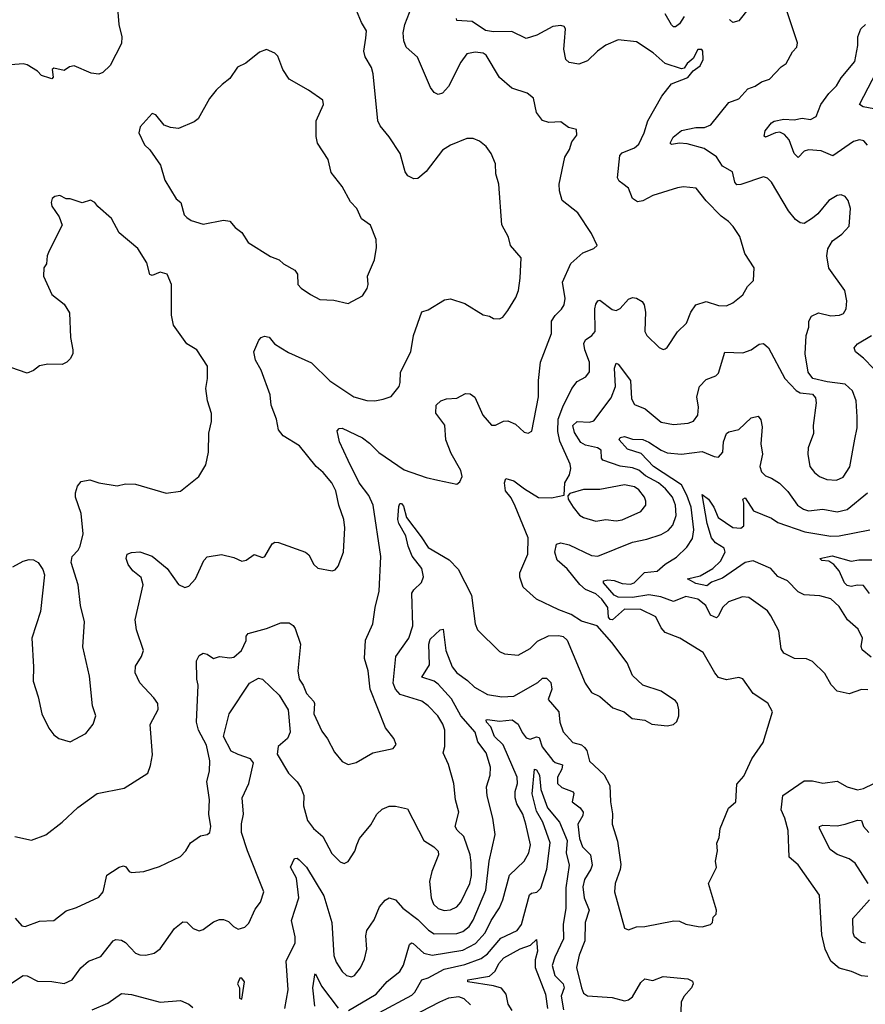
# Model space of a CAD drawing. Extents: x 2133489 to 2292442, y 756223 to 916462.
# Tile 135 of 256: x 2153618 to 2157753, y 873435 to 878249. Entities that reach past the tile are written whole.
import ezdxf

# ---------------------------------------------------------------- set-up
doc = ezdxf.new("R2010")
doc.units = 0

msp = doc.modelspace()

# ---------------------------------------------------------------- linework, layer by layer
at = {"layer": '0CON20XD'}
for points in [[(2153594.6, 874254.6), (2153675, 874237.5), (2153745, 874264), (2153825, 874326), (2153902.6, 874397.4), (2153996.7, 874465), (2154128.7, 874491.3), (2154243.8, 874565), (2154257.6, 874602.4), (2154266.9, 874655), (2154256.8, 874803.2), (2154295.9, 874875.9), (2154294, 874905), (2154273.6, 874933.6), (2154205, 875006.2), (2154183.1, 875055), (2154185, 875087.5), (2154213.8, 875135), (2154224, 875165), (2154188.9, 875265), (2154182.7, 875315), (2154221.8, 875485), (2154211.2, 875521.2), (2154170.6, 875555), (2154148.1, 875585), (2154138.1, 875615), (2154144.3, 875635), (2154165, 875643.1), (2154205, 875646.5), (2154265, 875625.4), (2154339.5, 875565), (2154395, 875487.1), (2154425, 875472.5), (2154445, 875478.8), (2154477.5, 875515), (2154519.2, 875605), (2154535, 875622), (2154605, 875634), (2154665, 875619.2), (2154705, 875602), (2154725, 875607.1), (2154765, 875633.3), (2154805, 875620), (2154816.2, 875625), (2154853, 875687), (2154865, 875694), (2154883.1, 875693.1), (2155016.2, 875645), (2155032.1, 875632.1), (2155055.8, 875585), (2155076.6, 875566.6), (2155146.1, 875553.9), (2155161.2, 875558.8), (2155175, 875576.7), (2155200.9, 875645), (2155207.5, 875765), (2155203.6, 875805), (2155178.8, 875875), (2155164.6, 875945), (2155145, 875984.3), (2155101.9, 876035), (2155067.5, 876065), (2154986, 876165), (2154905.8, 876215), (2154883.6, 876243.6), (2154874.4, 876295), (2154847.8, 876365), (2154842.9, 876415), (2154798.9, 876535), (2154771.5, 876585), (2154762.5, 876625), (2154787.9, 876682.1), (2154798.8, 876695), (2154815, 876701.9), (2154837.3, 876697.3), (2154863.8, 876663.8), (2154895, 876644.6), (2154931.9, 876621.9), (2155045, 876570.8), (2155135, 876483.1), (2155251.2, 876405), (2155315, 876387.1), (2155355, 876385.7), (2155395, 876394), (2155435, 876406.7), (2155472.9, 876455), (2155479.4, 876475), (2155480, 876525), (2155530, 876625), (2155544.2, 876705), (2155585, 876820), (2155615, 876830), (2155695, 876878.8), (2155725, 876884), (2155795, 876861.2), (2155885, 876806.2), (2155915, 876800), (2155935, 876788.8), (2155965, 876786.2), (2155980, 876795), (2156005, 876826.7), (2156045, 876891.2), (2156056.7, 876925), (2156065.8, 876985.8), (2156070, 877085), (2156018.1, 877145), (2156008.8, 877185), (2155975.7, 877245.7), (2155961.8, 877445), (2155947.1, 877495), (2155944.2, 877545), (2155924.1, 877594.1), (2155899.5, 877629.5), (2155865.8, 877655.8), (2155835, 877668.8), (2155805, 877667.5), (2155725, 877635.6), (2155685, 877610.8), (2155605, 877506), (2155565, 877473.3), (2155545, 877471.2), (2155516.7, 877485), (2155502.5, 877505), (2155478.5, 877595), (2155425, 877675.8), (2155380.5, 877730.5), (2155368.9, 877755), (2155347.1, 877985), (2155337.8, 878015), (2155308, 878068), (2155301.5, 878095), (2155310.7, 878159.3), (2155314, 878195), (2155289.2, 878235), (2155265, 878293.8)], [(2153595, 873855.8), (2153628.7, 873818.7), (2153645, 873815.7), (2153715, 873840.8), (2153785, 873844.2), (2153845, 873892), (2153895, 873908), (2154005, 873958), (2154025.8, 873985), (2154044.4, 874065.6), (2154072.5, 874085), (2154104.2, 874105.8), (2154125, 874111.2), (2154137.3, 874107.3), (2154154.1, 874084.1), (2154165, 874078.8), (2154225, 874084.4), (2154302.1, 874107.9), (2154405, 874157.5), (2154431.2, 874185), (2154453.3, 874225), (2154501.7, 874258.3), (2154535, 874264.4), (2154547.8, 874275), (2154553.1, 874305), (2154542.2, 874365), (2154546.2, 874435), (2154532.7, 874525), (2154545.6, 874575), (2154548.1, 874625), (2154531.3, 874701.3), (2154491.8, 874775), (2154483.1, 874815), (2154490, 874995), (2154484, 875025), (2154483.1, 875115), (2154495, 875140), (2154515, 875152), (2154535, 875146.2), (2154565, 875126.2), (2154595, 875135.8), (2154645, 875128.6), (2154665, 875132.9), (2154702.5, 875165), (2154725.7, 875214.3), (2154726.2, 875235), (2154735, 875248), (2154825, 875272.5), (2154895, 875300.8), (2154935, 875300), (2154955, 875286.2), (2154965, 875272.5), (2154990.6, 875195), (2154978.6, 875065), (2154984.4, 875025), (2155004.3, 874995), (2155020, 874955), (2155056, 874915), (2155060, 874905), (2155055.8, 874855), (2155095, 874770), (2155123.2, 874733.2), (2155157, 874667), (2155195, 874622), (2155225, 874608), (2155263, 874617), (2155345, 874664.3), (2155445, 874686.2), (2155458.8, 874705), (2155448, 874735), (2155407.4, 874787.4), (2155331.8, 874975), (2155322.1, 875065), (2155304.5, 875125), (2155308.9, 875215), (2155345.4, 875294.6), (2155356.7, 875375), (2155376.4, 875455), (2155383.6, 875625), (2155347.3, 875875), (2155325, 875923.1), (2155277.5, 875985), (2155224, 876094), (2155182.1, 876185), (2155170.8, 876239.2), (2155180.5, 876249.5), (2155195, 876251.2), (2155295, 876203.8), (2155329.1, 876179.1), (2155373.6, 876133.6), (2155498.5, 876048.5), (2155605, 876010), (2155662.3, 875997.7), (2155755, 875978.8), (2155770.7, 875989.3), (2155782, 876015), (2155775.6, 876045), (2155728.6, 876128.6), (2155702.5, 876195), (2155696.6, 876266.6), (2155653.5, 876325), (2155654.2, 876365), (2155676.7, 876385), (2155704.4, 876395.6), (2155755, 876399.2), (2155798.3, 876421.7), (2155820.3, 876420.3), (2155843.6, 876403.6), (2155882.5, 876315), (2155925, 876266.2), (2155945, 876266.2), (2155984.3, 876285.7), (2156005, 876287.1), (2156042.1, 876272.1), (2156085, 876232), (2156105, 876228), (2156122.5, 876237.5), (2156154.5, 876405), (2156154.6, 876485), (2156165.5, 876575), (2156218.1, 876715), (2156219.5, 876775), (2156236.7, 876803.3), (2156266.8, 876833.2), (2156281.4, 876855), (2156285.6, 876885), (2156272.5, 876965), (2156313.5, 877056.5), (2156371.2, 877108.8), (2156425, 877130), (2156442.5, 877145), (2156415, 877203.3), (2156346.7, 877305), (2156271.2, 877365), (2156257, 877413), (2156256.7, 877445), (2156283.7, 877576.3), (2156306.7, 877615), (2156318.9, 877651.1), (2156342.5, 877685), (2156341.7, 877711.7), (2156302.3, 877722.3), (2156265, 877750), (2156205, 877746), (2156175, 877756.7), (2156146, 877795), (2156130, 877865), (2156099.1, 877889.1), (2156025, 877914), (2155965, 877965.7), (2155899.2, 878075), (2155884.5, 878084.5), (2155845, 878090.9), (2155805, 878082.5), (2155775, 878040.8), (2155715, 877922.5), (2155685, 877890), (2155665, 877882.5), (2155645, 877892.5), (2155626.8, 877916.8), (2155562.9, 878065), (2155508.5, 878115), (2155495.9, 878145.9), (2155493.6, 878185), (2155502.2, 878225), (2155535.8, 878314.2)], [(2157702.7, 876197.3), (2157713.8, 876253.8), (2157713.6, 876306.4), (2157708.5, 876385), (2157691.4, 876435), (2157655, 876466.7), (2157567.6, 876477.6), (2157496.7, 876495), (2157473.8, 876525), (2157458.6, 876615), (2157464.4, 876705), (2157476.4, 876745), (2157476.9, 876775), (2157490.5, 876799.5), (2157525, 876816.2), (2157585, 876801.5), (2157627.5, 876805), (2157647, 876813), (2157660.5, 876835), (2157663.8, 876875), (2157652.9, 876925), (2157575, 877034), (2157564.5, 877095), (2157570.9, 877129.1), (2157592.6, 877167.4), (2157638.9, 877201.1), (2157675, 877240), (2157681.2, 877325), (2157669.4, 877365), (2157655, 877384), (2157635, 877392), (2157615, 877388.6), (2157575, 877364.4), (2157520.6, 877299.4), (2157495, 877278.6), (2157455, 877252.5), (2157435, 877256), (2157411.7, 877271.7), (2157378, 877315), (2157294.2, 877455), (2157275, 877474.2), (2157255, 877480), (2157145, 877443.8), (2157125, 877442.2), (2157115.6, 877455), (2157104.2, 877505), (2157055, 877533.5), (2157025, 877578), (2156965, 877618.9), (2156882.4, 877642.4), (2156845, 877644.7), (2156805, 877638.6), (2156798.6, 877645), (2156814.4, 877675), (2156855, 877706.7), (2156925, 877721.5), (2156967.4, 877722.6), (2156998, 877735), (2157085.9, 877844.1), (2157135, 877862), (2157179.1, 877910.9), (2157215, 877924.2), (2157245, 877945.7), (2157285, 877958), (2157342, 878018), (2157366, 878035), (2157397.9, 878092.1), (2157418.8, 878115), (2157421.2, 878135), (2157362.4, 878312.4)], [(2157185, 878306.2), (2157135, 878242.9), (2157105, 878235.5), (2157089.8, 878249.8)], [(2153567.9, 873532.1), (2153635, 873575.8), (2153655, 873574), (2153705, 873547.5), (2153775, 873546), (2153835, 873536.7), (2153875.3, 873554.7), (2153916.9, 873613.1), (2153954.6, 873645.4), (2154015, 873668), (2154074.5, 873745.5), (2154088.8, 873751.2), (2154115, 873748.1), (2154135, 873737.5), (2154185, 873684.4), (2154205, 873676.7), (2154235, 873675.6), (2154275, 873684.3), (2154304.6, 873705.4), (2154375, 873806), (2154415, 873838), (2154435, 873836.2), (2154465.7, 873805.7), (2154495, 873794.2), (2154515, 873800), (2154565, 873837.5), (2154595, 873850), (2154615, 873850), (2154639.7, 873839.7), (2154663.3, 873815), (2154687, 873803), (2154718.3, 873811.7), (2154738.3, 873831.7), (2154770.2, 873899.8), (2154795.6, 873935), (2154811.9, 873985), (2154732.1, 874185), (2154702.9, 874275), (2154702.8, 874317.2), (2154712.1, 874365), (2154705.5, 874444.5), (2154737.8, 874515), (2154761.4, 874615), (2154746.9, 874635), (2154686.7, 874656.7), (2154651.8, 874671.8), (2154615, 874744.5), (2154641.6, 874855), (2154741.4, 875005), (2154785, 875029.1), (2154805, 875024.8), (2154887, 874947), (2154931.1, 874875), (2154941, 874765), (2154927.6, 874735), (2154881.2, 874695), (2154877.3, 874657.3), (2154933.3, 874565), (2154975, 874522.9), (2154992.2, 874495), (2155007.8, 874455), (2155005.5, 874404.5), (2155025, 874334.2), (2155054.4, 874295), (2155100, 874255), (2155145, 874172), (2155185, 874130.8), (2155205, 874123.8), (2155225, 874133.8), (2155256.9, 874183.1), (2155266.7, 874215), (2155279.4, 874245), (2155335, 874312), (2155365, 874364), (2155390.9, 874389.1), (2155425, 874404), (2155455, 874404.2), (2155515, 874391.2), (2155595, 874236.2), (2155643.8, 874205), (2155664.2, 874184.2), (2155665.7, 874165), (2155633.5, 874085), (2155621.8, 874035), (2155630.4, 873955), (2155641.8, 873925), (2155665, 873903.6), (2155694.1, 873894.1), (2155725, 873896), (2155755, 873912.1), (2155775.3, 873935), (2155819.8, 874025), (2155827.3, 874065), (2155826.6, 874126.6), (2155821.2, 874165), (2155789.2, 874255), (2155756.6, 874286.6), (2155747.9, 874305), (2155765.4, 874375), (2155749.2, 874435), (2155741.8, 874515), (2155715, 874608), (2155689.6, 874665), (2155696.7, 874695), (2155697.1, 874775), (2155687.1, 874805), (2155663.3, 874845), (2155615.5, 874895), (2155585, 874916.2), (2155478.8, 874948.8), (2155455.7, 874975), (2155443.6, 875005), (2155458.2, 875135), (2155521.3, 875225), (2155540.4, 875285), (2155535.5, 875444.5), (2155545, 875462), (2155583, 875497), (2155592.5, 875525), (2155583.9, 875565), (2155536.7, 875626.7), (2155517.2, 875675), (2155505.5, 875725.5), (2155471.6, 875785), (2155467.3, 875805), (2155471.8, 875868.2), (2155476.7, 875883.3), (2155485, 875883.8), (2155495, 875870.8), (2155509.7, 875815), (2155580.8, 875720.8), (2155615, 875667.6), (2155718.5, 875608.5), (2155762.7, 875562.7), (2155826.7, 875435), (2155845.4, 875295), (2155856, 875266), (2155965, 875160), (2155988.3, 875148.3), (2156055, 875141.1), (2156114, 875175), (2156149.5, 875210.5), (2156204.2, 875235.8), (2156255, 875237.5), (2156275, 875232.5), (2156294.5, 875214.5), (2156383.5, 875005), (2156415, 874958.8), (2156455, 874939.2), (2156518.8, 874885), (2156574.4, 874864.4), (2156613, 874833), (2156675, 874824.3), (2156710, 874805), (2156783.9, 874796.1), (2156815, 874803.3), (2156831.7, 874818.3), (2156841.2, 874845), (2156842, 874875), (2156835.7, 874905), (2156825, 874918.8), (2156755.4, 874965.4), (2156665.8, 874995.8), (2156615, 875042), (2156588, 875105), (2156513.7, 875203.7), (2156442.5, 875285), (2156365, 875308.8), (2156315, 875341.2), (2156255, 875362.9), (2156145, 875415.5), (2156080.6, 875475), (2156063.1, 875523.1), (2156063.5, 875545), (2156103.5, 875636.5), (2156105.2, 875715), (2156041.1, 875871.1), (2156021.1, 875911.1), (2155994.2, 875945), (2155989.2, 875985), (2155995, 876006.2), (2156035, 875994.2), (2156086, 875955), (2156155, 875913.5), (2156218.8, 875911.2), (2156280, 875925), (2156284.2, 875985), (2156306.2, 876023.8), (2156313.6, 876055), (2156310, 876075), (2156258.8, 876188.8), (2156250.4, 876235), (2156251.7, 876295), (2156273.8, 876356.2), (2156318.6, 876445), (2156345, 876479.2), (2156386.9, 876503.1), (2156405, 876526.7), (2156404.7, 876575), (2156381.4, 876635), (2156376.2, 876665), (2156385, 876682.9), (2156415.9, 876704.1), (2156431.5, 876725), (2156430.4, 876835), (2156435, 876858.8), (2156445, 876874.2), (2156455, 876877.1), (2156515, 876832.2), (2156535, 876826.7), (2156555, 876837.1), (2156595, 876883.3), (2156615, 876890.6), (2156635, 876887.1), (2156661.5, 876871.5), (2156672.2, 876855), (2156678.6, 876818.6), (2156676.4, 876775), (2156675.8, 876725), (2156684.4, 876704.4), (2156745, 876646.2), (2156765, 876636.7), (2156775, 876640), (2156785, 876646.7), (2156835, 876722), (2156879.4, 876765), (2156900.5, 876819.5), (2156925, 876855.5), (2156975, 876870.5), (2157035, 876851.1), (2157075, 876850), (2157105, 876864.2), (2157155, 876904), (2157178, 876945), (2157206.8, 876973.2), (2157210, 877035), (2157164.2, 877105), (2157139.7, 877189.7), (2157107.9, 877237.9), (2157085, 877262.5), (2157048.2, 877288.2), (2156975, 877362.9), (2156925.5, 877425.5), (2156865, 877431.1), (2156835, 877426.9), (2156715, 877390), (2156665, 877363.1), (2156639.1, 877359.1), (2156615, 877374.2), (2156595.6, 877425), (2156567.2, 877447.2), (2156549.8, 877459.8), (2156541.5, 877475), (2156552.5, 877585), (2156565, 877597.3), (2156625, 877622.7), (2156645, 877640), (2156671.8, 877695), (2156689.2, 877755), (2156757.5, 877875), (2156806.2, 877935), (2156885, 877966.2), (2156911.7, 877998.3), (2156945, 878024), (2156960, 878055), (2156959.2, 878095), (2156954, 878104), (2156935, 878104), (2156911.5, 878058.5), (2156882, 878035), (2156867.7, 878012.3), (2156855, 878008.8), (2156773.8, 878035), (2156716.6, 878086.6), (2156635, 878141.4), (2156545, 878150), (2156485, 878124.5), (2156442.9, 878095), (2156395, 878047.3), (2156351.7, 878031.7), (2156305, 878040), (2156288.6, 878055), (2156279.2, 878105), (2156282.1, 878142.1), (2156286.4, 878205), (2156280, 878215), (2156265, 878220.4), (2156225, 878215.3), (2156147.4, 878172.6), (2156095, 878157.8), (2156025, 878191.5), (2155935, 878190.3), (2155896.6, 878196.6), (2155829.9, 878239.9), (2155755, 878244.5), (2155754.2, 878254.2)], [(2154097.8, 878285), (2154102.2, 878225), (2154117.5, 878165), (2154115, 878132.5), (2154060, 878025), (2154025, 877990.8), (2154005, 877982.9), (2153967, 877987), (2153885, 878023.8), (2153862.3, 878017.7), (2153835, 878000), (2153785, 878012.5), (2153777.5, 878005), (2153781.7, 877968.3), (2153775, 877960), (2153765, 877962.5), (2153725, 877976.7), (2153705, 877996.7), (2153655, 878027.5), (2153635, 878033.3), (2153575, 878028)], [(2156868.2, 878265), (2156845, 878229.4), (2156825, 878214.4), (2156815, 878214.4), (2156805, 878224), (2156775, 878277.8)], [(2157764.4, 877635), (2157746.8, 877656.8), (2157725, 877661.8), (2157695, 877653.8), (2157595, 877583.9), (2157537.3, 877607.3), (2157475, 877612.3), (2157455, 877605.4), (2157425, 877575.7), (2157405.3, 877595.3), (2157381.3, 877661.3), (2157357.6, 877687.6), (2157335, 877698.9), (2157313.8, 877696.2), (2157265, 877674.5), (2157259.4, 877679.4), (2157263.6, 877705), (2157295, 877744.4), (2157307.8, 877752.2), (2157355, 877762.8), (2157405, 877758.7), (2157445, 877768), (2157485, 877760.4), (2157513.1, 877775), (2157535.4, 877834.6), (2157575, 877888.1), (2157612.5, 877925), (2157634.5, 877965), (2157702.3, 878045), (2157716.6, 878123.4), (2157716.1, 878165), (2157731.2, 878205), (2157755, 878225.4)], [(2155225, 876861.2), (2155295, 876898.8), (2155317.5, 876935), (2155322.5, 876955), (2155318.1, 876995), (2155352.5, 877075), (2155363.1, 877135), (2155361.9, 877175), (2155334.2, 877245), (2155288.8, 877275), (2155266, 877325), (2155235, 877358.8), (2155195, 877433.3), (2155141.4, 877501.4), (2155126.7, 877565), (2155074.3, 877645), (2155067.9, 877677.9), (2155068.1, 877755), (2155103.3, 877835), (2155100, 877855), (2155030, 877905), (2154935, 877957.5), (2154904.4, 878005), (2154880, 878070), (2154865, 878085.8), (2154825, 878104), (2154790.3, 878089.7), (2154723.6, 878036.4), (2154683.8, 878016.2), (2154645, 877961.2), (2154608.6, 877931.4), (2154578.6, 877905), (2154546.6, 877863.4), (2154491.2, 877765), (2154471.2, 877748.8), (2154395, 877716.7), (2154355, 877722), (2154325, 877733.8), (2154283.9, 877783.9), (2154265, 877790), (2154206.7, 877725), (2154201.2, 877695), (2154227.5, 877637.5), (2154255, 877613.3), (2154307, 877537), (2154327.1, 877465), (2154383.1, 877373.1), (2154406.7, 877355), (2154422.5, 877295), (2154435, 877281.2), (2154457, 877267), (2154515, 877249.2), (2154615, 877268), (2154645, 877263.3), (2154672.3, 877232.3), (2154705, 877208.8), (2154735, 877160), (2154845, 877091.4), (2154887.5, 877075), (2154907.5, 877055), (2154963.3, 877025), (2154976, 877005), (2154978.8, 876955), (2154995, 876936.2), (2155040, 876905), (2155085, 876880.8), (2155155, 876877.5), (2155225, 876861.2)], [(2157795, 877813.4), (2157743.5, 877823.5), (2157725.7, 877835), (2157828.9, 878035)], [(2153585, 875573.3), (2153635, 875601.2), (2153665, 875610), (2153685, 875607.5), (2153707.5, 875595), (2153730.7, 875560.7), (2153738.8, 875535), (2153720, 875355), (2153677.5, 875225), (2153686, 875085), (2153683.8, 875015), (2153708.3, 874938.3), (2153725.8, 874855.8), (2153761.2, 874785), (2153785, 874752.5), (2153810, 874735), (2153865, 874717.5), (2153941.7, 874758.3), (2153978, 874805), (2153990, 874845), (2153974.2, 874895), (2153959.7, 875039.7), (2153927.3, 875182.7), (2153935.6, 875305), (2153915.7, 875385), (2153904, 875485), (2153869.2, 875595), (2153874.3, 875625), (2153903.1, 875655), (2153913.3, 875675), (2153928.2, 875735), (2153918.1, 875835), (2153891.1, 875915), (2153890.6, 875935), (2153901.1, 875968.9), (2153918.7, 875991.3), (2153960.9, 875999.1), (2154005, 875984.5), (2154095, 875970), (2154135, 875979.2), (2154185, 875978), (2154335, 875934), (2154405, 875944), (2154493.3, 876015), (2154527.9, 876072.1), (2154540.8, 876135), (2154542.3, 876227.7), (2154555.8, 876284.2), (2154555.9, 876324.1), (2154535.7, 876385.7), (2154528, 876445), (2154535.7, 876495), (2154535.6, 876555), (2154485, 876634), (2154434.6, 876664.6), (2154370.8, 876755), (2154360.8, 876805), (2154360, 876955), (2154338.8, 877005), (2154305, 877014.3), (2154265, 876998.8), (2154255, 877002.5), (2154240.3, 877060.3), (2154195, 877130), (2154105, 877206.2), (2154066.7, 877276.7), (2154000, 877335), (2153985.9, 877355.9), (2153965, 877366.7), (2153923.3, 877353.3), (2153865, 877372.5), (2153845, 877372.5), (2153815, 877388.8), (2153790, 877385), (2153777.5, 877375), (2153772, 877355), (2153775, 877337.5), (2153811.2, 877285), (2153826.2, 877245), (2153761.3, 877118.7), (2153752.5, 877095), (2153748.8, 877055), (2153736.7, 877035), (2153734, 876995), (2153774.6, 876904.6), (2153835, 876858), (2153862, 876815), (2153865.8, 876695), (2153878.6, 876635), (2153878.6, 876615), (2153865, 876591.2), (2153848.8, 876575), (2153825, 876563.3), (2153755, 876564.4), (2153715, 876557.1), (2153685, 876534.3), (2153655, 876521.4), (2153575, 876549.2)], [(2157795, 876542.7), (2157745, 876594.6), (2157705.7, 876625), (2157698.6, 876645), (2157715.8, 876664.2), (2157784.4, 876705)], [(2154914.7, 873415), (2154930.4, 873505), (2154921.3, 873645), (2154965.3, 873735), (2154965.7, 873765), (2154947.7, 873845), (2154983.5, 873955), (2154972.3, 874052.3), (2154942, 874105), (2154961.7, 874148.3), (2154975, 874148.6), (2154985, 874141.4), (2155020.6, 874105), (2155105.4, 873965), (2155144.1, 873835), (2155153.9, 873673.9), (2155165, 873641.4), (2155194.5, 873595), (2155216.2, 873575), (2155240.9, 873569.1), (2155255, 873575.8), (2155285, 873612.9), (2155304, 873655), (2155315.4, 873705), (2155311.1, 873768.9), (2155315.8, 873795), (2155352.2, 873847.8), (2155377.8, 873912.2), (2155405, 873944), (2155425, 873956.2), (2155456.4, 873946.4), (2155490.9, 873905), (2155565, 873850.3), (2155616.9, 873796.9), (2155645, 873779.7), (2155755, 873781.1), (2155785, 873791.2), (2155815.9, 873815), (2155835, 873845.5), (2155897.8, 873992.2), (2155913.5, 874135), (2155943.9, 874265), (2155932.1, 874345), (2155904.6, 874454.6), (2155901.6, 874498.4), (2155919.5, 874555), (2155920, 874595), (2155898.9, 874665), (2155857.8, 874717.8), (2155845.8, 874765), (2155775.6, 874845), (2155729.2, 874929.2), (2155665, 875000.8), (2155644.8, 875014.8), (2155584.4, 875035), (2155622.1, 875095), (2155618.3, 875195), (2155625, 875220.4), (2155675, 875265.6), (2155688.7, 875268.7), (2155701.9, 875165), (2155732.8, 875085), (2155756.1, 875055), (2155808.1, 875018.1), (2155842.5, 874985), (2155905, 874948.9), (2155975, 874937.7), (2156035, 874941.6), (2156151.6, 875008.4), (2156175, 875028.9), (2156195, 875029.4), (2156215, 875007.5), (2156220.4, 874975), (2156202.2, 874925), (2156254.2, 874864.2), (2156259.2, 874815), (2156275, 874767.5), (2156322.9, 874715), (2156365, 874702.7), (2156380.3, 874690.3), (2156390.9, 874675), (2156405, 874624), (2156476.3, 874556.3), (2156503.8, 874505), (2156506.7, 874425), (2156516.6, 874366.6), (2156515.6, 874315), (2156542.2, 874232.2), (2156557.6, 874117.6), (2156555.3, 874094.7), (2156529.5, 874025), (2156526.5, 873985), (2156575, 873806.7), (2156595, 873798.8), (2156635, 873814), (2156675, 873815.8), (2156817.3, 873842.7), (2156845, 873840.8), (2156875, 873826.2), (2156935.9, 873815.9), (2156955, 873814.2), (2156996.2, 873825), (2157006.2, 873835), (2157009.3, 873860.7), (2157023.9, 873876.1), (2157026, 873895), (2156987.1, 874025), (2157026.2, 874103.8), (2157020, 874135), (2157030, 874185), (2157027, 874223), (2157039.3, 874250.7), (2157043.3, 874295), (2157085, 874393.3), (2157120, 874425), (2157125, 874511.2), (2157159.4, 874550.6), (2157199.2, 874635), (2157254.2, 874715), (2157299.2, 874865), (2157277.4, 874907.4), (2157204.6, 874954.6), (2157155, 875026.2), (2157135, 875032), (2157075, 875021.9), (2157035, 875033.1), (2157016.9, 875055), (2156960.8, 875155), (2156845.6, 875225.6), (2156775, 875252.5), (2156755.6, 875275), (2156728.6, 875328.6), (2156656.2, 875365), (2156575, 875366.5), (2156516.5, 875315), (2156505, 875315.7), (2156497.3, 875327.3), (2156494.9, 875374.9), (2156465.2, 875415), (2156435, 875441), (2156385, 875463.2), (2156357.1, 875487.1), (2156295, 875564.5), (2156247, 875607), (2156235.3, 875645), (2156242.5, 875685), (2156265, 875691.1), (2156305, 875682.1), (2156415, 875629.1), (2156445, 875625.6), (2156615, 875694.6), (2156685, 875708.7), (2156755, 875732), (2156789.2, 875750.8), (2156812.7, 875777.3), (2156827.9, 875825), (2156824.5, 875874.5), (2156811.1, 875915), (2156776.2, 875955), (2156741.4, 875985), (2156678.6, 876018.6), (2156645, 876046.1), (2156615, 876057.7), (2156555, 876065.5), (2156470, 876095), (2156463.8, 876105), (2156462.2, 876145), (2156444, 876155), (2156385, 876168.3), (2156362.4, 876182.4), (2156331, 876231), (2156323.8, 876265), (2156345, 876284.1), (2156405, 876280.7), (2156425, 876288.2), (2156510.5, 876399.5), (2156531.7, 876455), (2156527.5, 876545), (2156535, 876568.8), (2156545, 876564), (2156604.7, 876485), (2156610, 876395), (2156625, 876366.7), (2156676.8, 876346.8), (2156755, 876281.1), (2156815, 876270.3), (2156886.3, 876276.3), (2156913.4, 876286.6), (2156933.9, 876316.1), (2156937.2, 876355), (2156929.3, 876405), (2156942.7, 876455), (2156975, 876490), (2157022.7, 876507.3), (2157035, 876520), (2157066, 876624), (2157155, 876620), (2157195, 876635.6), (2157235, 876661.9), (2157255, 876665.6), (2157280, 876645), (2157360, 876495), (2157415, 876436.7), (2157435, 876424), (2157495, 876417.5), (2157509.5, 876399.5), (2157513.8, 876375), (2157498.1, 876265), (2157499.4, 876225), (2157473.9, 876156.1), (2157471.8, 876125), (2157482.5, 876065), (2157505.4, 876035.4), (2157530, 876015), (2157565, 876000.4), (2157612.8, 875997.2), (2157645, 876012.2), (2157677.3, 876062.7), (2157702.7, 876197.3)], [(2157765, 874972.7), (2157735, 874973.5), (2157675, 874952.9), (2157615, 874965.7), (2157586.2, 874996.2), (2157555, 875052), (2157495, 875110.6), (2157465, 875124.4), (2157407.5, 875125), (2157355, 875152), (2157342.4, 875172.4), (2157330.6, 875260.6), (2157290.8, 875335), (2157275, 875358), (2157184.5, 875424.5), (2157152.4, 875427.6), (2157085, 875402.5), (2157055, 875375.7), (2157036, 875334), (2157025, 875324.6), (2156996.9, 875336.9), (2156973.1, 875385), (2156934.6, 875415.4), (2156875, 875428.9), (2156815, 875403.7), (2156753.6, 875426.4), (2156695, 875436.5), (2156615, 875423.1), (2156545, 875425.2), (2156525.8, 875435.8), (2156472.2, 875495), (2156473.5, 875505), (2156495, 875510.8), (2156525, 875507.3), (2156565, 875491.6), (2156605, 875489.8), (2156623.3, 875495), (2156674, 875546), (2156735, 875552.7), (2156775, 875587.3), (2156829.2, 875620.8), (2156880.6, 875669.4), (2156908, 875712), (2156914.4, 875755), (2156901.2, 875865), (2156881, 875925), (2156855, 875974.7), (2156718, 876065), (2156657.2, 876127.2), (2156589.9, 876149.9), (2156549.5, 876195), (2156554, 876206), (2156575, 876211.2), (2156615, 876198.5), (2156665, 876195.8), (2156695, 876182.9), (2156755, 876143.9), (2156785, 876131.8), (2156855, 876124), (2156955, 876137.8), (2157015, 876112.5), (2157035, 876110), (2157056.1, 876133.9), (2157060.4, 876185), (2157075, 876225.8), (2157085.5, 876234.5), (2157135, 876245.6), (2157195, 876302.5), (2157230, 876310), (2157242.2, 876292.2), (2157248.3, 876258.3), (2157242.9, 876175), (2157250, 876125), (2157237.8, 876065), (2157245, 876038.8), (2157265, 876018.6), (2157295, 876008.1), (2157333.1, 875983.1), (2157375, 875942.5), (2157422.2, 875875), (2157451.4, 875855), (2157475, 875847.3), (2157545, 875855.3), (2157615, 875842.5), (2157665.2, 875854.8), (2157764.3, 875935)], [(2156435, 875796.9), (2156485, 875804.6), (2156535, 875798.7), (2156565, 875803.3), (2156655.3, 875844.7), (2156679.5, 875875), (2156680.5, 875895), (2156673.3, 875915), (2156645, 875950), (2156624.3, 875965), (2156575, 875974.7), (2156455, 875952.7), (2156375, 875952.5), (2156308.3, 875931.7), (2156298.3, 875921.7), (2156300, 875905), (2156324, 875865), (2156356.4, 875826.4), (2156375, 875814.4), (2156435, 875796.9)], [(2157782.1, 875132.1), (2157737.5, 875167.5), (2157732.9, 875185), (2157740, 875225), (2157718.3, 875268.3), (2157666.9, 875315), (2157625, 875380), (2157585, 875417.5), (2157531.7, 875431.7), (2157455, 875436.2), (2157425, 875452.3), (2157372.9, 875505), (2157325, 875526.2), (2157290.6, 875565), (2157205, 875602.7), (2157165, 875595.8), (2157055, 875518), (2157000.8, 875499.2), (2156978.5, 875481.5), (2156925, 875492.2), (2156884.2, 875515), (2156945, 875529.7), (2157008.2, 875565), (2157045, 875600.9), (2157068.4, 875645), (2157062.3, 875665), (2157020.5, 875690.5), (2157001.4, 875715), (2156980.6, 875785), (2156955, 875927.5), (2156986.2, 875905), (2157012.5, 875865), (2157034.4, 875814.4), (2157105, 875766.9), (2157145, 875762.5), (2157160, 875775), (2157160, 875885), (2157154.7, 875905), (2157165, 875911.4), (2157206.9, 875846.9), (2157295, 875811.1), (2157325, 875790.8), (2157457.5, 875745), (2157585, 875723.5), (2157625.7, 875725.8), (2157775, 875753.9)], [(2157774, 875444), (2157745, 875482.7), (2157715, 875484.7), (2157685, 875477.5), (2157665, 875481.9), (2157651, 875495), (2157625, 875553.6), (2157599.5, 875585), (2157575, 875600.9), (2157540, 875605), (2157531.2, 875615), (2157592, 875628), (2157685, 875601.5), (2157721.7, 875608.3), (2157785, 875607.9)], [(2155541.5, 873731.5), (2155595, 873684.7), (2155634.7, 873674.7), (2155785, 873699.6), (2155847.5, 873732.5), (2155894.8, 873785), (2155924.1, 873845), (2155964, 873906), (2155980.3, 873945), (2156013.6, 874066.4), (2156084.6, 874135.4), (2156107.5, 874175), (2156115.4, 874215), (2156093.8, 874315), (2156078, 874365), (2156049.7, 874415), (2156041, 874445), (2156041.2, 874475), (2156052.6, 874515), (2156050, 874545), (2155983.1, 874703.1), (2155939.3, 874745), (2155921.7, 874791.7), (2155900.9, 874815), (2155898.8, 874825), (2155905, 874827.8), (2155965, 874818.9), (2156026.2, 874826.2), (2156055.2, 874805.2), (2156075, 874763.8), (2156095, 874737.8), (2156115, 874731.2), (2156145, 874742.2), (2156158.9, 874738.9), (2156173.4, 874693.4), (2156225, 874626.8), (2156236.7, 874616.7), (2156271.8, 874605), (2156269.8, 874585), (2156247.3, 874545), (2156247.3, 874515), (2156268.9, 874495), (2156323.9, 874473.9), (2156327.9, 874465), (2156319.5, 874425), (2156359.2, 874395), (2156374, 874375), (2156371.7, 874358.3), (2156347.2, 874315), (2156356.4, 874245), (2156370.8, 874205), (2156409.3, 874165), (2156417.2, 874115), (2156411.6, 874095), (2156380.6, 874045), (2156371.5, 874008.5), (2156378.4, 873955), (2156403.7, 873895), (2156384, 873835), (2156381.1, 873745), (2156354, 873675), (2156340.7, 873615), (2156365.3, 873515.3), (2156375, 873488.6), (2156395, 873475.6), (2156515, 873467.5), (2156575, 873451.9), (2156595, 873456.9), (2156615, 873470.8), (2156655, 873542), (2156675, 873559.2), (2156715, 873551.4), (2156765, 873570.6), (2156885, 873560), (2156908.8, 873548.8), (2156912, 873535), (2156904, 873515), (2156866.5, 873473.5), (2156852.3, 873445), (2156848.5, 873315)], [(2155377.5, 873395), (2155535, 873480), (2155550, 873495), (2155585, 873554.6), (2155615, 873564.2), (2155693.8, 873606.2), (2155795, 873630.1), (2155875, 873659.4), (2155905, 873682.1), (2155971.3, 873758.7), (2156050, 873795), (2156072.2, 873825), (2156110.7, 873969.3), (2156121, 873979), (2156146.7, 873983.3), (2156166.8, 874003.2), (2156195.1, 874094.9), (2156212, 874225), (2156176.1, 874326.1), (2156145, 874378.5), (2156123.7, 874463.7), (2156135, 874584), (2156145, 874581.4), (2156159.3, 874555), (2156167, 874485), (2156198.4, 874395), (2156257.5, 874325), (2156294.6, 874235), (2156290.8, 874175), (2156304.8, 874115), (2156288.1, 874005), (2156288.9, 873905), (2156275.2, 873825.2), (2156278.1, 873755), (2156234.2, 873665), (2156221.4, 873625), (2156234.7, 873575), (2156275, 873534.6), (2156281.4, 873515), (2156266.5, 873475), (2156277.1, 873407.1)], [(2157765, 873570), (2157735, 873574.4), (2157685.5, 873595.5), (2157625, 873611.5), (2157585.5, 873645), (2157557.5, 873705), (2157541.4, 873775), (2157528.8, 873968.8), (2157425, 874117.3), (2157381.5, 874155), (2157375.5, 874284.5), (2157360.3, 874345), (2157341.1, 874385), (2157350.6, 874455), (2157455, 874527.1), (2157495, 874527.8), (2157545, 874515.6), (2157615, 874525.5), (2157665, 874497.9), (2157715, 874483.5), (2157745, 874490.4), (2157795.2, 874514.8)], [(2157767.4, 874025), (2157704.5, 874125), (2157675, 874145.4), (2157615, 874168.1), (2157582, 874192), (2157528.9, 874295), (2157530, 874305), (2157545, 874311.5), (2157615, 874307.7), (2157654.6, 874315.4), (2157715, 874334.4), (2157735, 874333.8), (2157744.3, 874305), (2157770, 874275)], [(2157755, 873734.4), (2157735, 873737.5), (2157700.5, 873765), (2157694.7, 873785), (2157693.1, 873855), (2157774.6, 873945)], [(2155226, 873405), (2155361.2, 873485), (2155415, 873546.4), (2155477.3, 873595), (2155495, 873625.8), (2155525, 873728), (2155534.5, 873735.5), (2155541.5, 873731.5)], [(2156026.7, 873405), (2156007.5, 873435), (2155997.5, 873485), (2155973.9, 873513.9), (2155935, 873525.6), (2155810, 873545), (2155810, 873555), (2155915, 873571.9), (2155942.6, 873597.4), (2155960.7, 873635), (2155985, 873662.4), (2156065, 873706.2), (2156116.5, 873723.5), (2156145, 873752.5), (2156150.3, 873695), (2156138, 873652), (2156138.1, 873615), (2156189.8, 873485), (2156199.8, 873415)], [(2155061.4, 873425), (2155051.6, 873515), (2155060.8, 873579.2), (2155065, 873583.3), (2155093.7, 873523.7), (2155175, 873415.4)], [(2154705, 873460), (2154716.7, 873545), (2154705, 873562.5), (2154695, 873562.5), (2154683.8, 873535), (2154692.5, 873515), (2154692.5, 873465), (2154705, 873460)], [(2153972, 873408), (2154048.9, 873441.1), (2154115, 873486.9), (2154165, 873483.2), (2154305, 873444.6), (2154404.2, 873454.2), (2154445, 873436), (2154465, 873420)], [(2155822.2, 873432.2), (2155792.1, 873462.1), (2155765, 873471.7), (2155715, 873465.2), (2155670.8, 873445), (2155535, 873375.2)]]:
    msp.add_lwpolyline(points, dxfattribs=at)

doc.saveas('drawing.dxf')
